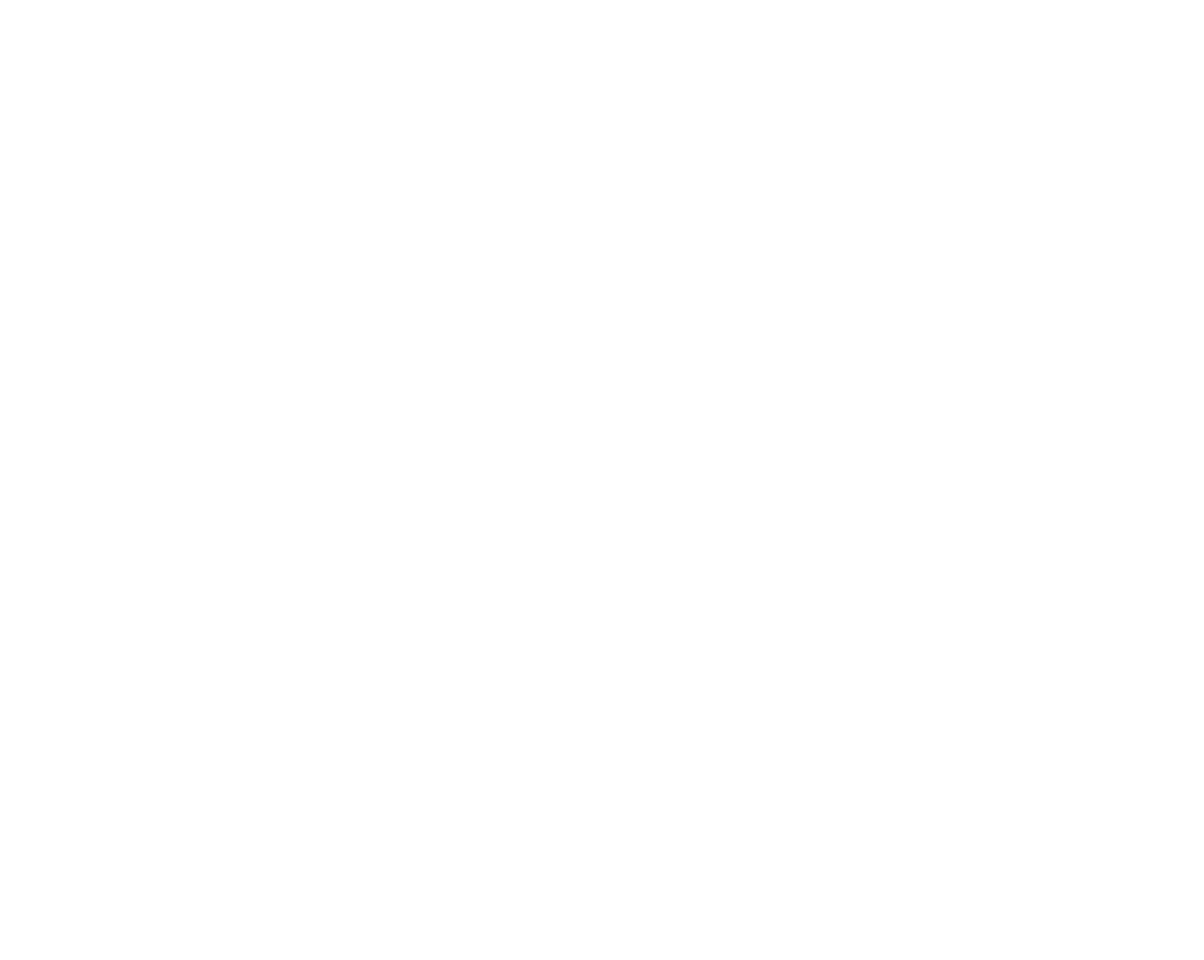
# Model space of a CAD drawing. Header units: millimetres. Extents: x -6389 to 181357, y -73328 to 5324.
# Tile 16 of 19: x 59378 to 66267, y -115 to 5324. Entities that reach past the tile are written whole.
import ezdxf

# ---------------------------------------------------------------- set-up
doc = ezdxf.new("R2010")
doc.units = ezdxf.units.MM
doc.layers.add('ARCH', color=8, linetype='Continuous', lineweight=0)
doc.layers.add('Equip No.', color=8, linetype='Continuous', lineweight=15)
doc.layers.add('Equipment Name', color=8, linetype='Continuous')
doc.layers.add('JMT-P-WATER SUPPLY TEX', color=7, linetype='Continuous')
doc.styles.add('ARIAL', font='arial.ttf', dxfattribs={"width": 0.8})
doc.styles.get("Standard").update_dxf_attribs({"font": 'arial.ttf'})

# ---------------------------------------------------------------- blocks, each defined once
blk = doc.blocks.new('A$C77533C9D')
at = {"layer": 'Equip No.', "char_height": 45, "attachment_point": 1, "style": 'ARIAL'}
for s, insert in [('\\pi305.99101;JS-02', (2363.3, 4693.1)), ('\\pi309.2816;JS-31', (-368.7, 4304.4)), ('\\pi305.99101;JS-32', (852.3, 4304.4)), ('\\pi309.2816;JS-01', (2077.7, 4304)), ('\\pi305.86823;JS-30', (109.5, 3577.2)), ('\\pi305.77;JS-29', (109.5, 3428.5)), ('\\pi305.81912;JS-16', (1846.9, 3130.5)), ('\\pi305.77;JS-28', (108, 2584.3)), ('\\pi305.77;JS-18', (1356.3, 2431.3)), ('\\pi305.67178;JS-15', (2396.6, 2235.5)), ('\\pi305.80684;JS-17', (938.9, 2036.4)), ('\\pi305.80684;JS-27', (108, 1509.3)), ('\\pi305.77;JS-19', (1396.5, 1163.1)), ('\\pi305.86823;JS-20', (962.3, 1028.7)), ('\\pi305.80684;JS-13', (2301.1, 635.1)), ('\\pi309.2816;JS-21', (962.3, 556)), ('\\pi305.81912;JS-26', (-368.7, 363.1)), ('\\pi305.67178;JS-25', (108, 355.3)), ('\\pi305.99101;JS-22', (962.3, 244)), ('\\pi305.99101;JS-12', (2274.7, 182.3)), ('\\pi305.88051;JS-24', (-206.7, 26)), ('\\pi305.80684;JS-23', (82.5, -69))]:
    blk.add_mtext_dynamic_manual_height_columns(s, width=739.357, gutter_width=15, heights=[46.5], dxfattribs=dict(at, insert=insert))
at = {"layer": 'Equipment Name', "char_height": 50, "attachment_point": 1}
for s, insert in [('\\pi1142.74863,t1942.74863;{\\fCentury Gothic|b0|i0|c0|p34;Coustomer Side}', (-148.4, 5323.1)), ('\\pi1054.67929,t1854.67929;{\\fCentury Gothic|b0|i0|c0|p34;Kulfi Display Machine\\P\\pi858.62219,t1658.62219;1540mm x 1100mm x 1300mm Ht.\\P\\pi1011.7833,t1811.7833;Williams Sorvette  Brand\\P\\pi1321.4366,t2121.4366;16Flv.}', (-173.5, 5008.2))]:
    blk.add_mtext_dynamic_manual_height_columns(s, width=2811.126, gutter_width=1, heights=[0], dxfattribs=dict(at, insert=insert))
at = {"layer": 'Equipment Name', "char_height": 50, "width": 667.569, "attachment_point": 1}
for insert in [(2116.8, 4546.1, 3352.2), (2836.9, 4546.1, 3352.2)]:
    blk.add_mtext('\\A1;\\pi264.54837;POS', dxfattribs=dict(at, insert=insert))

msp = doc.modelspace()

# ---------------------------------------------------------------- block references
at = {"layer": 'ARCH'}
for p in [(0, 0), (49863.9, 0, -0.1)]:
    msp.add_blockref('A$C77533C9D', p, dxfattribs=at)

# ---------------------------------------------------------------- texts
at = {"layer": 'JMT-P-WATER SUPPLY TEX', "linetype": 'Continuous', "lineweight": 5, "ltscale": 25, "insert": (53973, 4409.7, -0.1), "char_height": 80, "width": 259.299, "attachment_point": 7, "rotation": 359.99783, "style": 'ARIAL'}
msp.add_mtext('\\pi68.11623;RO\\P\\pi29.76426;UNIT', dxfattribs=at)

doc.saveas('drawing.dxf')
